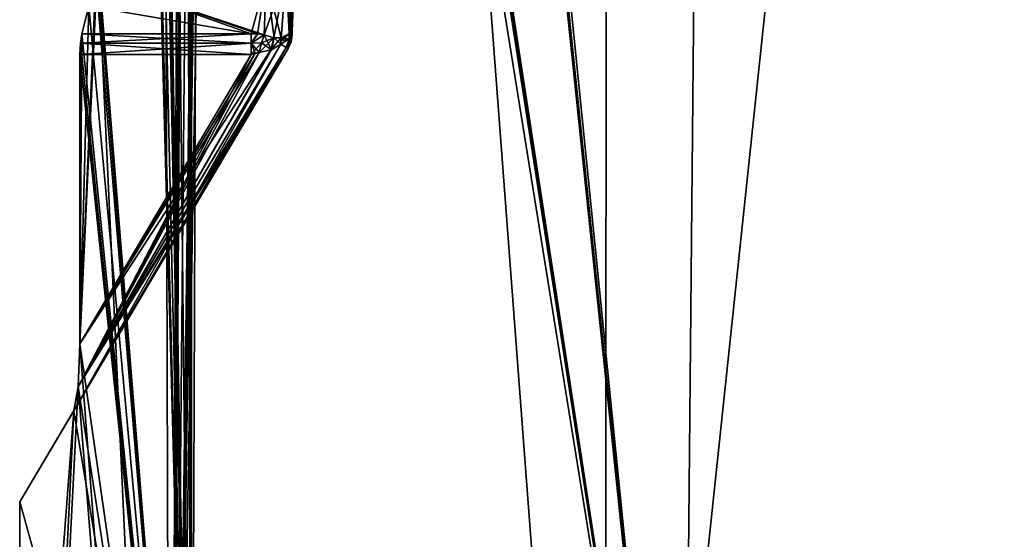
# Model space of a CAD drawing. Header units: millimetres. Extents: x -18.9 to 18.9, y -8.8 to 59.9.
# Tile 6 of 256: x -17.4 to -10.6, y 0.5 to 4.2. Entities that reach past the tile are written whole.
import ezdxf

# ---------------------------------------------------------------- set-up
doc = ezdxf.new("R2010")
doc.units = ezdxf.units.MM
doc.header["$LTSCALE"] = 65.185185
for name, color, linetype in [('1295', 7, 'CONTINUOUS'), ('1332', 7, 'CONTINUOUS'), ('1348', 7, 'CONTINUOUS'), ('1353', 7, 'CONTINUOUS'), ('1354', 7, 'CONTINUOUS'), ('1360', 7, 'CONTINUOUS'), ('1362', 7, 'CONTINUOUS'), ('1525', 7, 'CONTINUOUS'), ('1526', 7, 'CONTINUOUS'), ('1531', 7, 'CONTINUOUS'), ('1532', 7, 'CONTINUOUS'), ('1533', 7, 'CONTINUOUS'), ('1534', 7, 'CONTINUOUS'), ('1535', 7, 'CONTINUOUS'), ('1553', 7, 'CONTINUOUS'), ('1554', 7, 'CONTINUOUS'), ('1555', 7, 'CONTINUOUS'), ('1556', 7, 'CONTINUOUS'), ('1557', 7, 'CONTINUOUS'), ('1558', 7, 'CONTINUOUS'), ('1562', 7, 'CONTINUOUS'), ('1563', 7, 'CONTINUOUS'), ('1564', 7, 'CONTINUOUS'), ('1565', 7, 'CONTINUOUS'), ('1566', 7, 'CONTINUOUS')]:
    doc.layers.add(name, color=color, linetype=linetype)

msp = doc.modelspace()

# ---------------------------------------------------------------- linework, layer by layer
at = {"layer": '1295', "color": 7, "linetype": 'Continuous'}
for points in [[(-16.3509, -6.3, -5.9501), (-15.7978, 26.4, -7.2931), (-13.3292, -6.3, -11.1841), (-16.3509, -6.3, -5.9501)], [(-15.7978, 26.4, -7.2931), (-16.3509, -6.3, -5.9501), (-15.8622, 26.3417, -7.152), (-15.7978, 26.4, -7.2931)], [(-12.7853, -3.5, 11.8024), (-15.7978, 26.4, 7.2931), (-15.8621, 26.3419, 7.1522), (-12.7853, -3.5, 11.8024)], [(-12.7853, -3.5, 11.8024), (-12.5018, 26.4, 12.1021), (-15.7978, 26.4, 7.2931), (-12.7853, -3.5, 11.8024)], [(-15.7978, 26.4, -7.2931), (-13.3069, 26.4, -11.2109), (-13.3292, -6.3, -11.1841), (-15.7978, 26.4, -7.2931)], [(-13.3069, 26.4, -11.2109), (-9.8717, 26.4, -14.3286), (-13.3292, -6.3, -11.1841), (-13.3069, 26.4, -11.2109)], [(-13.3292, -6.3, -11.1841), (-9.8717, 26.4, -14.3286), (-8.6992, -6.3, -15.0691), (-13.3292, -6.3, -11.1841)], [(-12.7853, -3.5, 11.8024), (-7.6096, -3.5, 15.6478), (-12.5018, 26.4, 12.1021), (-12.7853, -3.5, 11.8024)], [(-7.6096, -3.5, 15.6478), (-7.8011, 26.4, 15.553), (-12.5018, 26.4, 12.1021), (-7.6096, -3.5, 15.6478)], [(-16.3509, -6.3, -5.9501), (-16.0196, 17.5805, -6.792), (-15.8622, 26.3417, -7.152), (-16.3509, -6.3, -5.9501)], [(-15.8885, 26.207, 7.0933), (-12.7853, -3.5, 11.8024), (-15.8621, 26.3419, 7.1522), (-15.8885, 26.207, 7.0933)], [(-16.0196, 17.5805, 6.792), (-12.7853, -3.5, 11.8024), (-15.8885, 26.207, 7.0933), (-16.0196, 17.5805, 6.792)], [(-16.0196, 17.5805, -6.792), (-16.3509, -6.3, -5.9501), (-16.0267, 17.5069, -6.7752), (-16.0196, 17.5805, -6.792)], [(-16.0267, 17.5069, 6.7752), (-12.7853, -3.5, 11.8024), (-16.0196, 17.5805, 6.792), (-16.0267, 17.5069, 6.7752)], [(-16.0267, 17.5069, -6.7752), (-16.3509, -6.3, -5.9501), (-16.0453, 17.4436, -6.7311), (-16.0267, 17.5069, -6.7752)], [(-16.0453, 17.4436, 6.7311), (-12.7853, -3.5, 11.8024), (-16.0267, 17.5069, 6.7752), (-16.0453, 17.4436, 6.7311)], [(-16.0453, 17.4436, -6.7311), (-16.3509, -6.3, -5.9501), (-16.1278, 17.2504, -6.5311), (-16.0453, 17.4436, -6.7311)], [(-16.1278, 17.2504, 6.5311), (-12.7853, -3.5, 11.8024), (-16.0453, 17.4436, 6.7311), (-16.1278, 17.2504, 6.5311)], [(-16.1278, 17.2504, -6.5311), (-16.3509, -6.3, -5.9501), (-16.2078, 17.0561, -6.3299), (-16.1278, 17.2504, -6.5311)], [(-16.2078, 17.0561, 6.3299), (-16.2053, -3.5, 6.3362), (-16.1278, 17.2504, 6.5311), (-16.2078, 17.0561, 6.3299)], [(-16.2053, -3.5, 6.3362), (-12.7853, -3.5, 11.8024), (-16.1278, 17.2504, 6.5311), (-16.2053, -3.5, 6.3362)], [(-16.2078, 17.0561, -6.3299), (-16.3509, -6.3, -5.9501), (-16.2324, 17.0148, -6.2665), (-16.2078, 17.0561, -6.3299)], [(-16.2324, 17.0148, 6.2665), (-16.2053, -3.5, 6.3362), (-16.2078, 17.0561, 6.3299), (-16.2324, 17.0148, 6.2665)], [(-16.418, 17, -5.7628), (-16.3509, -6.3, -5.9501), (-16.8561, 4.5805, -4.3163), (-16.418, 17, -5.7628)], [(-16.6074, 16.9439, 5.1919), (-16.2053, -3.5, 6.3362), (-16.5874, 16.9852, 5.2554), (-16.6074, 16.9439, 5.1919)], [(-16.5874, 16.9852, 5.2554), (-16.2053, -3.5, 6.3362), (-16.5633, 17, 5.3308), (-16.5874, 16.9852, 5.2554)], [(-16.5633, 17, 5.3308), (-16.2053, -3.5, 6.3362), (-16.418, 17, 5.7628), (-16.5633, 17, 5.3308)], [(-16.418, 17, 5.7628), (-16.2053, -3.5, 6.3362), (-16.2614, 17, 6.1909), (-16.418, 17, 5.7628)], [(-16.2614, 17, -6.1909), (-16.3509, -6.3, -5.9501), (-16.418, 17, -5.7628), (-16.2614, 17, -6.1909)], [(-16.2324, 17.0148, -6.2665), (-16.3509, -6.3, -5.9501), (-16.2614, 17, -6.1909), (-16.2324, 17.0148, -6.2665)], [(-16.2614, 17, 6.1909), (-16.2053, -3.5, 6.3362), (-16.2324, 17.0148, 6.2665), (-16.2614, 17, 6.1909)], [(-16.6686, 16.7508, 4.9919), (-16.2053, -3.5, 6.3362), (-16.6074, 16.9439, 5.1919), (-16.6686, 16.7508, 4.9919)], [(-16.7275, 16.5564, 4.7907), (-16.2053, -3.5, 6.3362), (-16.6686, 16.7508, 4.9919), (-16.7275, 16.5564, 4.7907)], [(-16.74, 16.4936, 4.7467), (-16.2053, -3.5, 6.3362), (-16.7275, 16.5564, 4.7907), (-16.74, 16.4936, 4.7467)], [(-16.7448, 16.4195, 4.7297), (-16.2053, -3.5, 6.3362), (-16.74, 16.4936, 4.7467), (-16.7448, 16.4195, 4.7297)], [(-16.8561, 4.5805, 4.3163), (-16.2053, -3.5, 6.3362), (-16.7448, 16.4195, 4.7297), (-16.8561, 4.5805, 4.3163)], [(-16.8561, 4.5805, -4.3163), (-16.3509, -6.3, -5.9501), (-16.9809, 1.9012, -3.796), (-16.8561, 4.5805, -4.3163)], [(-16.8605, 4.5064, -4.2993), (-16.8561, 4.5805, -4.3163), (-16.9809, 1.9012, -3.796), (-16.8605, 4.5064, -4.2993)], [(-16.8605, 4.5064, 4.2993), (-16.2053, -3.5, 6.3362), (-16.8561, 4.5805, 4.3163), (-16.8605, 4.5064, 4.2993)], [(-16.8716, 4.4436, -4.2554), (-16.8605, 4.5064, -4.2993), (-16.9809, 1.9012, -3.796), (-16.8716, 4.4436, -4.2554)], [(-16.8716, 4.4436, 4.2554), (-16.2053, -3.5, 6.3362), (-16.8605, 4.5064, 4.2993), (-16.8716, 4.4436, 4.2554)], [(-16.9205, 4.2516, -4.0565), (-16.8716, 4.4436, -4.2554), (-16.9809, 1.9012, -3.796), (-16.9205, 4.2516, -4.0565)], [(-16.9205, 4.2516, 4.0565), (-16.2053, -3.5, 6.3362), (-16.8716, 4.4436, 4.2554), (-16.9205, 4.2516, 4.0565)], [(-16.9671, 4.059, -3.8571), (-16.9205, 4.2516, -4.0565), (-16.9809, 1.9012, -3.796), (-16.9671, 4.059, -3.8571)], [(-16.9671, 4.059, 3.8571), (-16.2053, -3.5, 6.3362), (-16.9205, 4.2516, 4.0565), (-16.9671, 4.059, 3.8571)], [(-16.9773, 3.993, -3.8118), (-16.9671, 4.059, -3.8571), (-16.9809, 1.9012, -3.796), (-16.9773, 3.993, -3.8118)], [(-16.9773, 3.993, 3.8118), (-16.2053, -3.5, 6.3362), (-16.9671, 4.059, 3.8571), (-16.9773, 3.993, 3.8118)], [(-16.9809, 3.9151, 3.796), (-16.2053, -3.5, 6.3362), (-16.9773, 3.993, 3.8118), (-16.9809, 3.9151, 3.796)], [(-16.9809, 3.9151, -3.796), (-16.9773, 3.993, -3.8118), (-16.9809, 1.9012, -3.796), (-16.9809, 3.9151, -3.796)], [(-16.9809, 1.9012, 3.796), (-16.2053, -3.5, 6.3362), (-16.9809, 3.9151, 3.796), (-16.9809, 1.9012, 3.796)], [(-16.9809, 1.9012, -3.796), (-16.3509, -6.3, -5.9501), (-16.9939, 1.6008, -3.7371), (-16.9809, 1.9012, -3.796)], [(-16.9938, 1.6028, 3.738), (-16.2053, -3.5, 6.3362), (-16.9809, 1.9012, 3.796), (-16.9938, 1.6028, 3.738)], [(-16.3509, -6.3, -5.9501), (-17.4, -6.3), (-16.9939, 1.6008, -3.7371), (-16.3509, -6.3, -5.9501)], [(-16.9939, 1.6008, -3.7371), (-17.4, -6.3), (-17.0244, 1.4349, -3.596), (-16.9939, 1.6008, -3.7371)], [(-17.0244, 1.4349, 3.596), (-16.2053, -3.5, 6.3362), (-16.9938, 1.6028, 3.738), (-17.0244, 1.4349, 3.596)], [(-17.0244, 1.4349, -3.596), (-17.4, -3.5), (-17.4002, 0.7996, 0), (-17.0244, 1.4349, -3.596)], [(-17.4002, 0.7996, 0), (-16.2053, -3.5, 6.3362), (-17.0244, 1.4349, 3.596), (-17.4002, 0.7996, 0)], [(-17.4, -6.3), (-17.4, -3.5), (-17.0244, 1.4349, -3.596), (-17.4, -6.3)], [(-17.4, -3.5), (-16.2053, -3.5, 6.3362), (-17.4002, 0.7996, 0), (-17.4, -3.5)]]:
    msp.add_3dface(points, dxfattribs=at)
at = {"layer": '1332', "color": 7, "linetype": 'Continuous'}
for points in [[(-15.5041, 4.0779, 3.596), (-15.4865, 4.5805, 4.1164), (-15.5041, 4.0779, -3.596), (-15.5041, 4.0779, 3.596)], [(-15.5041, 4.0779, -3.596), (-15.4865, 4.5805, 4.1164), (-15.4865, 4.5805, -4.1164), (-15.5041, 4.0779, -3.596)], [(-15.505, 4.051, 3.596), (-15.5041, 4.0779, 3.596), (-15.505, 4.051, -3.596), (-15.505, 4.051, 3.596)], [(-15.505, 4.051, -3.596), (-15.5041, 4.0779, 3.596), (-15.5041, 4.0779, -3.596), (-15.505, 4.051, -3.596)]]:
    msp.add_3dface(points, dxfattribs=at)
at = {"layer": '1348', "color": 7, "linetype": 'Continuous'}
for points in [[(-16.8716, 4.4436, -4.2554), (-16.9205, 4.2516, -4.0565), (-15.7894, 4.059, -3.8571), (-16.8716, 4.4436, -4.2554)], [(-15.6864, 4.4436, -4.2554), (-16.8716, 4.4436, -4.2554), (-15.7001, 4.051, -3.8488), (-15.6864, 4.4436, -4.2554)], [(-15.7001, 4.051, -3.8488), (-16.8716, 4.4436, -4.2554), (-15.7444, 4.0571, -3.8551), (-15.7001, 4.051, -3.8488)], [(-15.7444, 4.0571, -3.8551), (-16.8716, 4.4436, -4.2554), (-15.7894, 4.059, -3.8571), (-15.7444, 4.0571, -3.8551)], [(-16.9205, 4.2516, -4.0565), (-16.9671, 4.059, -3.8571), (-15.7894, 4.059, -3.8571), (-16.9205, 4.2516, -4.0565)]]:
    msp.add_3dface(points, dxfattribs=at)
at = {"layer": '1353', "color": 7, "linetype": 'Continuous'}
msp.add_3dface([(-16.9809, 1.9012, 3.796), (-16.9809, 3.9151, 3.796), (-15.7894, 3.9151, 3.796), (-16.9809, 1.9012, 3.796)], dxfattribs=at)
at = {"layer": '1354', "color": 7, "linetype": 'Continuous'}
msp.add_3dface([(-16.9809, 3.9151, -3.796), (-16.9809, 1.9012, -3.796), (-15.7894, 3.9151, -3.796), (-16.9809, 3.9151, -3.796)], dxfattribs=at)
at = {"layer": '1360', "color": 7, "linetype": 'Continuous'}
for points in [[(-16.9671, 4.059, 3.8571), (-16.9205, 4.2516, 4.0565), (-16.8716, 4.4436, 4.2554), (-16.9671, 4.059, 3.8571)], [(-16.9671, 4.059, 3.8571), (-16.8716, 4.4436, 4.2554), (-15.7894, 4.059, 3.8571), (-16.9671, 4.059, 3.8571)], [(-15.7894, 4.059, 3.8571), (-16.8716, 4.4436, 4.2554), (-15.6864, 4.4436, 4.2554), (-15.7894, 4.059, 3.8571)], [(-15.7461, 4.0572, 3.8553), (-15.7894, 4.059, 3.8571), (-15.6864, 4.4436, 4.2554), (-15.7461, 4.0572, 3.8553)], [(-15.7001, 4.051, 3.8488), (-15.7461, 4.0572, 3.8553), (-15.6864, 4.4436, 4.2554), (-15.7001, 4.051, 3.8488)]]:
    msp.add_3dface(points, dxfattribs=at)
at = {"layer": '1362', "color": 7, "linetype": 'Continuous'}
for points in [[(-17.0244, 1.4349, -3.596), (-17.4002, 0.7996, 0), (-15.5328, 3.9561, -3.596), (-17.0244, 1.4349, -3.596)], [(-17.4002, 0.7996, 0), (-17.0244, 1.4349, 3.596), (-15.5328, 3.9561, -3.596), (-17.4002, 0.7996, 0)], [(-15.5328, 3.9561, -3.596), (-17.0244, 1.4349, 3.596), (-15.5328, 3.9561, 3.596), (-15.5328, 3.9561, -3.596)]]:
    msp.add_3dface(points, dxfattribs=at)
at = {"layer": '1525', "color": 7, "linetype": 'Continuous'}
for points in [[(-15.5458, 3.9638, 3.6722), (-16.9938, 1.6028, 3.738), (-15.5829, 3.9857, 3.7371), (-15.5458, 3.9638, 3.6722)], [(-15.5829, 3.9857, 3.7371), (-16.9938, 1.6028, 3.738), (-15.6535, 3.946, 3.7685), (-15.5829, 3.9857, 3.7371)], [(-17.0244, 1.4349, 3.596), (-16.9938, 1.6028, 3.738), (-15.5328, 3.9561, 3.596), (-17.0244, 1.4349, 3.596)], [(-15.5328, 3.9561, 3.596), (-16.9938, 1.6028, 3.738), (-15.5458, 3.9638, 3.6722), (-15.5328, 3.9561, 3.596)], [(-16.9938, 1.6028, 3.738), (-16.9809, 1.9012, 3.796), (-15.6535, 3.946, 3.7685), (-16.9938, 1.6028, 3.738)], [(-15.6535, 3.946, 3.7685), (-16.9809, 1.9012, 3.796), (-15.7348, 3.9277, 3.7919), (-15.6535, 3.946, 3.7685)], [(-15.7348, 3.9277, 3.7919), (-16.9809, 1.9012, 3.796), (-15.7627, 3.923, 3.7951), (-15.7348, 3.9277, 3.7919)], [(-16.9809, 1.9012, 3.796), (-15.7894, 3.9151, 3.796), (-15.7627, 3.923, 3.7951), (-16.9809, 1.9012, 3.796)]]:
    msp.add_3dface(points, dxfattribs=at)
at = {"layer": '1526', "color": 7, "linetype": 'Continuous'}
for points in [[(-15.5472, 4.4818, 4.2137), (-15.4865, 4.5805, 4.1164), (-15.5176, 4.0641, 3.6834), (-15.5472, 4.4818, 4.2137)], [(-15.5176, 4.0641, 3.6834), (-15.4865, 4.5805, 4.1164), (-15.5046, 4.0727, 3.6082), (-15.5176, 4.0641, 3.6834)], [(-15.5046, 4.0727, 3.6082), (-15.4865, 4.5805, 4.1164), (-15.5041, 4.0779, 3.596), (-15.5046, 4.0727, 3.6082)], [(-15.7001, 4.051, 3.8488), (-15.6864, 4.4436, 4.2554), (-15.5472, 4.4818, 4.2137), (-15.7001, 4.051, 3.8488)], [(-15.7001, 4.051, 3.8488), (-15.5472, 4.4818, 4.2137), (-15.6337, 4.031, 3.8114), (-15.7001, 4.051, 3.8488)], [(-15.6337, 4.031, 3.8114), (-15.5472, 4.4818, 4.2137), (-15.5813, 4.0304, 3.7693), (-15.6337, 4.031, 3.8114)], [(-15.5813, 4.0304, 3.7693), (-15.5472, 4.4818, 4.2137), (-15.5176, 4.0641, 3.6834), (-15.5813, 4.0304, 3.7693)]]:
    msp.add_3dface(points, dxfattribs=at)
at = {"layer": '1531', "color": 7, "linetype": 'Continuous'}
for points in [[(-15.5041, 4.0779, -3.596), (-15.4865, 4.5805, -4.1164), (-15.5468, 4.4821, -4.2135), (-15.5041, 4.0779, -3.596)], [(-15.5468, 4.4821, -4.2135), (-15.6864, 4.4436, -4.2554), (-15.5813, 4.0304, -3.7693), (-15.5468, 4.4821, -4.2135)], [(-15.5255, 4.0579, -3.7021), (-15.5468, 4.4821, -4.2135), (-15.5813, 4.0304, -3.7693), (-15.5255, 4.0579, -3.7021)], [(-15.5041, 4.0779, -3.596), (-15.5468, 4.4821, -4.2135), (-15.5048, 4.0759, -3.617), (-15.5041, 4.0779, -3.596)], [(-15.5048, 4.0759, -3.617), (-15.5468, 4.4821, -4.2135), (-15.5068, 4.0739, -3.6375), (-15.5048, 4.0759, -3.617)], [(-15.5068, 4.0739, -3.6375), (-15.5468, 4.4821, -4.2135), (-15.5255, 4.0579, -3.7021), (-15.5068, 4.0739, -3.6375)], [(-15.6864, 4.4436, -4.2554), (-15.7001, 4.051, -3.8488), (-15.63, 4.0303, -3.8086), (-15.6864, 4.4436, -4.2554)], [(-15.5813, 4.0304, -3.7693), (-15.6864, 4.4436, -4.2554), (-15.63, 4.0303, -3.8086), (-15.5813, 4.0304, -3.7693)]]:
    msp.add_3dface(points, dxfattribs=at)
at = {"layer": '1532', "color": 7, "linetype": 'Continuous'}
for points in [[(-15.505, 4.051, 3.596), (-15.505, 4.051, -3.596), (-15.5131, 4.0014, -3.596), (-15.505, 4.051, 3.596)], [(-15.505, 4.051, 3.596), (-15.5131, 4.0014, -3.596), (-15.513, 4.0018, 3.596), (-15.505, 4.051, 3.596)], [(-15.5328, 3.9561, -3.596), (-15.5328, 3.9561, 3.596), (-15.513, 4.0018, 3.596), (-15.5328, 3.9561, -3.596)], [(-15.5131, 4.0014, -3.596), (-15.5328, 3.9561, -3.596), (-15.513, 4.0018, 3.596), (-15.5131, 4.0014, -3.596)]]:
    msp.add_3dface(points, dxfattribs=at)
at = {"layer": '1533', "color": 7, "linetype": 'Continuous'}
for points in [[(-16.9773, 3.993, 3.8118), (-16.9671, 4.059, 3.8571), (-15.7894, 3.9933, 3.8119), (-16.9773, 3.993, 3.8118)], [(-16.9671, 4.059, 3.8571), (-15.7894, 4.059, 3.8571), (-15.7894, 3.9933, 3.8119), (-16.9671, 4.059, 3.8571)], [(-16.9809, 3.9151, 3.796), (-16.9773, 3.993, 3.8118), (-15.7894, 3.9151, 3.796), (-16.9809, 3.9151, 3.796)], [(-15.7894, 3.9151, 3.796), (-16.9773, 3.993, 3.8118), (-15.7894, 3.9933, 3.8119), (-15.7894, 3.9151, 3.796)]]:
    msp.add_3dface(points, dxfattribs=at)
at = {"layer": '1534', "color": 7, "linetype": 'Continuous'}
for points in [[(-16.9939, 1.6008, -3.7371), (-17.0244, 1.4349, -3.596), (-15.5829, 3.9857, -3.7371), (-16.9939, 1.6008, -3.7371)], [(-15.5829, 3.9857, -3.7371), (-17.0244, 1.4349, -3.596), (-15.5458, 3.9638, -3.6723), (-15.5829, 3.9857, -3.7371)], [(-15.6487, 3.9478, -3.7666), (-16.9939, 1.6008, -3.7371), (-15.5829, 3.9857, -3.7371), (-15.6487, 3.9478, -3.7666)], [(-17.0244, 1.4349, -3.596), (-15.5328, 3.9561, -3.596), (-15.5458, 3.9638, -3.6723), (-17.0244, 1.4349, -3.596)], [(-15.7349, 3.9277, -3.7919), (-16.9939, 1.6008, -3.7371), (-15.6487, 3.9478, -3.7666), (-15.7349, 3.9277, -3.7919)], [(-15.7615, 3.9233, -3.795), (-16.9939, 1.6008, -3.7371), (-15.7349, 3.9277, -3.7919), (-15.7615, 3.9233, -3.795)], [(-15.7894, 3.9151, -3.796), (-16.9939, 1.6008, -3.7371), (-15.7615, 3.9233, -3.795), (-15.7894, 3.9151, -3.796)], [(-16.9809, 1.9012, -3.796), (-16.9939, 1.6008, -3.7371), (-15.7894, 3.9151, -3.796), (-16.9809, 1.9012, -3.796)]]:
    msp.add_3dface(points, dxfattribs=at)
at = {"layer": '1535', "color": 7, "linetype": 'Continuous'}
for points in [[(-16.9671, 4.059, -3.8571), (-16.9773, 3.993, -3.8118), (-15.7894, 4.059, -3.8571), (-16.9671, 4.059, -3.8571)], [(-15.7894, 4.059, -3.8571), (-16.9773, 3.993, -3.8118), (-15.7894, 3.9933, -3.8119), (-15.7894, 4.059, -3.8571)], [(-16.9773, 3.993, -3.8118), (-16.9809, 3.9151, -3.796), (-15.7894, 3.9933, -3.8119), (-16.9773, 3.993, -3.8118)], [(-16.9809, 3.9151, -3.796), (-15.7894, 3.9151, -3.796), (-15.7894, 3.9933, -3.8119), (-16.9809, 3.9151, -3.796)]]:
    msp.add_3dface(points, dxfattribs=at)
at = {"layer": '1553', "color": 7, "linetype": 'Continuous'}
for points in [[(-15.5076, 4.0511, -3.6278), (-15.5057, 4.051, -3.612), (-15.5052, 4.0643, -3.6121), (-15.5076, 4.0511, -3.6278)], [(-15.5057, 4.051, -3.612), (-15.505, 4.051, -3.596), (-15.5052, 4.0643, -3.6121), (-15.5057, 4.051, -3.612)], [(-15.505, 4.051, -3.596), (-15.5041, 4.0779, -3.596), (-15.5052, 4.0643, -3.6121), (-15.505, 4.051, -3.596)]]:
    msp.add_3dface(points, dxfattribs=at)
at = {"layer": '1554', "color": 7, "linetype": 'Continuous'}
for points in [[(-15.5458, 3.9638, -3.6723), (-15.5328, 3.9561, -3.596), (-15.5076, 4.0511, -3.6278), (-15.5458, 3.9638, -3.6723)], [(-15.5458, 3.9638, -3.6723), (-15.5076, 4.0511, -3.6278), (-15.5267, 4.023, -3.6798), (-15.5458, 3.9638, -3.6723)], [(-15.5328, 3.9561, -3.596), (-15.5057, 4.051, -3.612), (-15.5076, 4.0511, -3.6278), (-15.5328, 3.9561, -3.596)], [(-15.505, 4.051, -3.596), (-15.5328, 3.9561, -3.596), (-15.5131, 4.0014, -3.596), (-15.505, 4.051, -3.596)], [(-15.5328, 3.9561, -3.596), (-15.505, 4.051, -3.596), (-15.5057, 4.051, -3.612), (-15.5328, 3.9561, -3.596)], [(-15.5829, 3.9857, -3.7371), (-15.5458, 3.9638, -3.6723), (-15.5267, 4.023, -3.6798), (-15.5829, 3.9857, -3.7371)]]:
    msp.add_3dface(points, dxfattribs=at)
at = {"layer": '1555', "color": 7, "linetype": 'Continuous'}
for points in [[(-15.5255, 4.0579, -3.7021), (-15.5813, 4.0304, -3.7693), (-15.5267, 4.023, -3.6798), (-15.5255, 4.0579, -3.7021)], [(-15.5076, 4.0511, -3.6278), (-15.5255, 4.0579, -3.7021), (-15.5267, 4.023, -3.6798), (-15.5076, 4.0511, -3.6278)], [(-15.5255, 4.0579, -3.7021), (-15.5076, 4.0511, -3.6278), (-15.5068, 4.0739, -3.6375), (-15.5255, 4.0579, -3.7021)], [(-15.5267, 4.023, -3.6798), (-15.5813, 4.0304, -3.7693), (-15.5832, 4.009, -3.752), (-15.5267, 4.023, -3.6798)], [(-15.5829, 3.9857, -3.7371), (-15.5267, 4.023, -3.6798), (-15.5832, 4.009, -3.752), (-15.5829, 3.9857, -3.7371)]]:
    msp.add_3dface(points, dxfattribs=at)
at = {"layer": '1556', "color": 7, "linetype": 'Continuous'}
for points in [[(-15.5076, 4.0511, -3.6278), (-15.5052, 4.0643, -3.6121), (-15.5068, 4.0739, -3.6375), (-15.5076, 4.0511, -3.6278)], [(-15.5048, 4.0759, -3.617), (-15.5068, 4.0739, -3.6375), (-15.5052, 4.0643, -3.6121), (-15.5048, 4.0759, -3.617)], [(-15.5041, 4.0779, -3.596), (-15.5048, 4.0759, -3.617), (-15.5052, 4.0643, -3.6121), (-15.5041, 4.0779, -3.596)]]:
    msp.add_3dface(points, dxfattribs=at)
at = {"layer": '1557', "color": 7, "linetype": 'Continuous'}
for points in [[(-15.6487, 3.9478, -3.7666), (-15.7001, 4.051, -3.8488), (-15.7187, 3.9949, -3.809), (-15.6487, 3.9478, -3.7666)], [(-15.7001, 4.051, -3.8488), (-15.6487, 3.9478, -3.7666), (-15.63, 4.0303, -3.8086), (-15.7001, 4.051, -3.8488)], [(-15.7349, 3.9277, -3.7919), (-15.6487, 3.9478, -3.7666), (-15.7187, 3.9949, -3.809), (-15.7349, 3.9277, -3.7919)], [(-15.6487, 3.9478, -3.7666), (-15.5829, 3.9857, -3.7371), (-15.63, 4.0303, -3.8086), (-15.6487, 3.9478, -3.7666)], [(-15.5829, 3.9857, -3.7371), (-15.5813, 4.0304, -3.7693), (-15.63, 4.0303, -3.8086), (-15.5829, 3.9857, -3.7371)], [(-15.5813, 4.0304, -3.7693), (-15.5829, 3.9857, -3.7371), (-15.5832, 4.009, -3.752), (-15.5813, 4.0304, -3.7693)]]:
    msp.add_3dface(points, dxfattribs=at)
at = {"layer": '1558', "color": 7, "linetype": 'Continuous'}
for points in [[(-15.7444, 4.0571, -3.8551), (-15.7894, 4.059, -3.8571), (-15.7894, 3.9933, -3.8119), (-15.7444, 4.0571, -3.8551)], [(-15.7001, 4.051, -3.8488), (-15.7444, 4.0571, -3.8551), (-15.7894, 3.9933, -3.8119), (-15.7001, 4.051, -3.8488)], [(-15.7001, 4.051, -3.8488), (-15.7894, 3.9933, -3.8119), (-15.7187, 3.9949, -3.809), (-15.7001, 4.051, -3.8488)], [(-15.7894, 3.9933, -3.8119), (-15.7894, 3.9151, -3.796), (-15.7187, 3.9949, -3.809), (-15.7894, 3.9933, -3.8119)], [(-15.7894, 3.9151, -3.796), (-15.7349, 3.9277, -3.7919), (-15.7187, 3.9949, -3.809), (-15.7894, 3.9151, -3.796)], [(-15.7894, 3.9151, -3.796), (-15.7615, 3.9233, -3.795), (-15.7349, 3.9277, -3.7919), (-15.7894, 3.9151, -3.796)]]:
    msp.add_3dface(points, dxfattribs=at)
at = {"layer": '1562', "color": 7, "linetype": 'Continuous'}
for points in [[(-15.5076, 4.0511, 3.6278), (-15.506, 4.0633, 3.6198), (-15.5057, 4.051, 3.612), (-15.5076, 4.0511, 3.6278)], [(-15.506, 4.0633, 3.6198), (-15.5046, 4.0727, 3.6082), (-15.5057, 4.051, 3.612), (-15.506, 4.0633, 3.6198)], [(-15.5041, 4.0779, 3.596), (-15.505, 4.051, 3.596), (-15.5057, 4.051, 3.612), (-15.5041, 4.0779, 3.596)], [(-15.5046, 4.0727, 3.6082), (-15.5041, 4.0779, 3.596), (-15.5057, 4.051, 3.612), (-15.5046, 4.0727, 3.6082)]]:
    msp.add_3dface(points, dxfattribs=at)
at = {"layer": '1563', "color": 7, "linetype": 'Continuous'}
for points in [[(-15.5458, 3.9638, 3.6722), (-15.5076, 4.0511, 3.6278), (-15.5057, 4.051, 3.612), (-15.5458, 3.9638, 3.6722)], [(-15.5076, 4.0511, 3.6278), (-15.5458, 3.9638, 3.6722), (-15.5264, 4.0233, 3.6793), (-15.5076, 4.0511, 3.6278)], [(-15.5458, 3.9638, 3.6722), (-15.505, 4.051, 3.596), (-15.513, 4.0018, 3.596), (-15.5458, 3.9638, 3.6722)], [(-15.505, 4.051, 3.596), (-15.5458, 3.9638, 3.6722), (-15.5057, 4.051, 3.612), (-15.505, 4.051, 3.596)], [(-15.5458, 3.9638, 3.6722), (-15.5829, 3.9857, 3.7371), (-15.5264, 4.0233, 3.6793), (-15.5458, 3.9638, 3.6722)], [(-15.5328, 3.9561, 3.596), (-15.5458, 3.9638, 3.6722), (-15.513, 4.0018, 3.596), (-15.5328, 3.9561, 3.596)]]:
    msp.add_3dface(points, dxfattribs=at)
at = {"layer": '1564', "color": 7, "linetype": 'Continuous'}
for points in [[(-15.7001, 4.051, 3.8488), (-15.6337, 4.031, 3.8114), (-15.7186, 3.9949, 3.809), (-15.7001, 4.051, 3.8488)], [(-15.6337, 4.031, 3.8114), (-15.6535, 3.946, 3.7685), (-15.7348, 3.9277, 3.7919), (-15.6337, 4.031, 3.8114)], [(-15.6337, 4.031, 3.8114), (-15.7348, 3.9277, 3.7919), (-15.7186, 3.9949, 3.809), (-15.6337, 4.031, 3.8114)], [(-15.6337, 4.031, 3.8114), (-15.5813, 4.0304, 3.7693), (-15.6535, 3.946, 3.7685), (-15.6337, 4.031, 3.8114)], [(-15.5813, 4.0304, 3.7693), (-15.5829, 3.9857, 3.7371), (-15.6535, 3.946, 3.7685), (-15.5813, 4.0304, 3.7693)], [(-15.5829, 3.9857, 3.7371), (-15.5813, 4.0304, 3.7693), (-15.5832, 4.009, 3.752), (-15.5829, 3.9857, 3.7371)]]:
    msp.add_3dface(points, dxfattribs=at)
at = {"layer": '1565', "color": 7, "linetype": 'Continuous'}
for points in [[(-15.5813, 4.0304, 3.7693), (-15.5176, 4.0641, 3.6834), (-15.5832, 4.009, 3.752), (-15.5813, 4.0304, 3.7693)], [(-15.5176, 4.0641, 3.6834), (-15.5264, 4.0233, 3.6793), (-15.5832, 4.009, 3.752), (-15.5176, 4.0641, 3.6834)], [(-15.5176, 4.0641, 3.6834), (-15.5076, 4.0511, 3.6278), (-15.5264, 4.0233, 3.6793), (-15.5176, 4.0641, 3.6834)], [(-15.5176, 4.0641, 3.6834), (-15.5046, 4.0727, 3.6082), (-15.506, 4.0633, 3.6198), (-15.5176, 4.0641, 3.6834)], [(-15.5176, 4.0641, 3.6834), (-15.506, 4.0633, 3.6198), (-15.5076, 4.0511, 3.6278), (-15.5176, 4.0641, 3.6834)], [(-15.5264, 4.0233, 3.6793), (-15.5829, 3.9857, 3.7371), (-15.5832, 4.009, 3.752), (-15.5264, 4.0233, 3.6793)]]:
    msp.add_3dface(points, dxfattribs=at)
at = {"layer": '1566', "color": 7, "linetype": 'Continuous'}
for points in [[(-15.7894, 4.059, 3.8571), (-15.7461, 4.0572, 3.8553), (-15.7894, 3.9933, 3.8119), (-15.7894, 4.059, 3.8571)], [(-15.7461, 4.0572, 3.8553), (-15.7001, 4.051, 3.8488), (-15.7894, 3.9933, 3.8119), (-15.7461, 4.0572, 3.8553)], [(-15.7894, 3.9933, 3.8119), (-15.7001, 4.051, 3.8488), (-15.7186, 3.9949, 3.809), (-15.7894, 3.9933, 3.8119)], [(-15.7348, 3.9277, 3.7919), (-15.7894, 3.9933, 3.8119), (-15.7186, 3.9949, 3.809), (-15.7348, 3.9277, 3.7919)], [(-15.7894, 3.9151, 3.796), (-15.7894, 3.9933, 3.8119), (-15.7627, 3.923, 3.7951), (-15.7894, 3.9151, 3.796)], [(-15.7894, 3.9933, 3.8119), (-15.7348, 3.9277, 3.7919), (-15.7627, 3.923, 3.7951), (-15.7894, 3.9933, 3.8119)]]:
    msp.add_3dface(points, dxfattribs=at)

doc.saveas('drawing.dxf')
